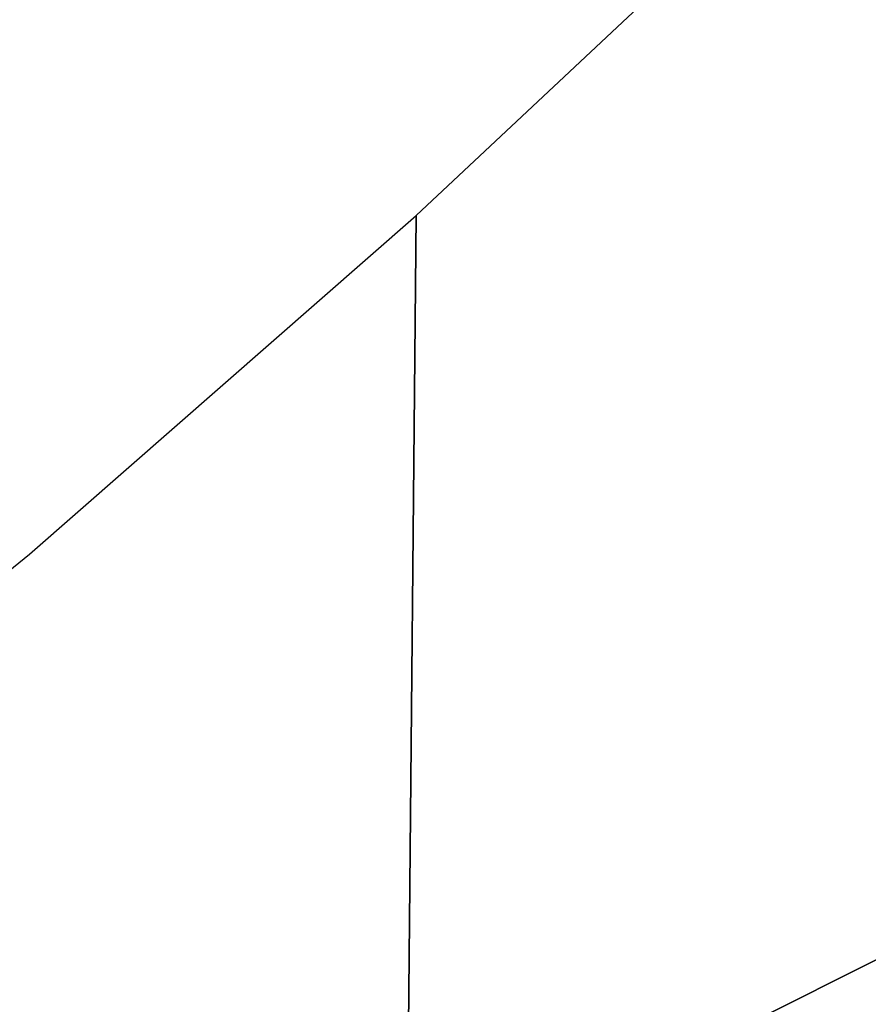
# Model space of a CAD drawing. Header units: millimetres. Extents: x 10871 to 12032, y -2698 to -1680.
# Tile 63 of 183: x 11507.48 to 11512.42, y -2116.35 to -2110.62. Entities that reach past the tile are written whole.
import ezdxf

# ---------------------------------------------------------------- set-up
doc = ezdxf.new("R2010")
doc.units = ezdxf.units.MM
doc.layers.add('1', color=7, linetype='Continuous')
doc.layers.add('color', color=7, linetype='Continuous')

msp = doc.modelspace()

# ---------------------------------------------------------------- linework, layer by layer
at = {"layer": '1', "color": 7, "true_color": 0xffffff}
for p, q in [((11509.7846, -2111.7609, 65.9982), (11511.9455, -2109.7349, 65.9982)), ((11511.9455, -2109.7349, 65.9982), (11509.7846, -2111.7609, 65.9982)), ((11509.7846, -2111.7609, 59.9093), (11511.9455, -2109.7349, 59.9093)), ((11511.9455, -2109.7349, 62.9538), (11509.7846, -2111.7609, 62.9538)), ((11509.7846, -2111.7609, 59.9093), (11511.9455, -2109.7349, 59.9093)), ((11504.439, -2675.5011, 62.141), (11509.7846, -2111.7609, 62.141)), ((11507.5322, -2113.7322, 59.9093), (11509.7846, -2111.7609, 59.9093)), ((11507.5322, -2113.7322, 59.9093), (11509.7846, -2111.7609, 59.9093)), ((11509.7846, -2111.7609, 65.9982), (11509.5607, -2135.3713, 65.9982)), ((11509.5607, -2135.3713, 65.9982), (11509.7846, -2111.7609, 65.9982)), ((11509.5915, -2132.1253, 59.9093), (11509.7846, -2111.7609, 59.9093)), ((11509.7846, -2111.7609, 59.9093), (11509.5915, -2132.1253, 59.9093)), ((11509.7846, -2111.7609, 59.9093), (11509.7846, -2111.7609, 65.9982)), ((11509.7846, -2111.7609, 65.9982), (11509.7846, -2111.7609, 59.9093)), ((11505.2133, -2115.6248, 59.9093), (11507.5322, -2113.7322, 59.9093)), ((11505.2133, -2115.6248, 59.9093), (11507.5322, -2113.7322, 59.9093))]:
    msp.add_line(p, q, dxfattribs=at)
at = {"layer": 'color', "color": 254, "true_color": 0xcad1ee}
for p, q in [((11508.6403, -2118.0095, 4.7639), (11513.1479, -2115.7505, 4.2469)), ((11513.1479, -2115.7505, -3.0384), (11508.6403, -2118.0095, 2.0035)), ((11509.6602, -2117.4984, 0.8627), (11513.1479, -2115.7505, 0.8627))]:
    msp.add_line(p, q, dxfattribs=at)

doc.saveas('drawing.dxf')
